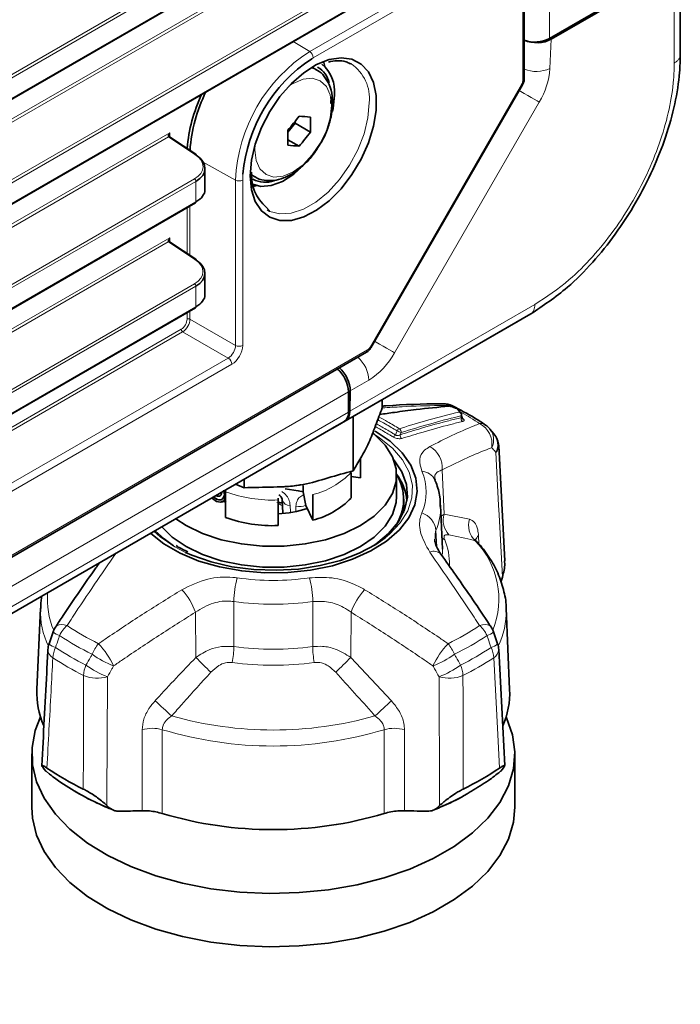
# Model space of a CAD drawing. Header units: millimetres. Extents: x 0 to 1118, y 0 to 864.
# Tile 57 of 256: x 312 to 328, y 164 to 188. Entities that reach past the tile are written whole.
import ezdxf

# ---------------------------------------------------------------- set-up
doc = ezdxf.new("R2010")
doc.units = ezdxf.units.MM

msp = doc.modelspace()

# ---------------------------------------------------------------- linework, layer by layer
at = {"color": 7, "linetype": 'Continuous', "lineweight": 18}
for p, q in [((323.8941, 186.3689), (323.8941, 251.3668)), ((324.5459, 250.8851), (324.5459, 187.399)), ((187.6368, 115.0381), (321.3809, 192.247)), ((321.4144, 192.1869), (187.6703, 114.978)), ((187.6703, 114.4778), (321.4144, 191.6867)), ((188.2752, 114.3244), (319.0884, 189.8413)), ((187.6368, 112.4865), (321.3809, 189.6953)), ((321.4144, 189.6352), (187.6703, 112.4263)), ((319.1219, 189.7812), (188.2752, 114.245)), ((187.6703, 111.9261), (321.4144, 189.135)), ((327.5814, 186.8043), (327.5814, 189.1106)), ((318.7138, 187.084), (322.1948, 189.0935)), ((322.2817, 188.9414), (318.8007, 186.9318)), ((318.3094, 187.3256), (318.7138, 187.084)), ((324.5876, 187.3823), (324.5561, 186.6691)), ((318.8007, 186.9318), (318.7629, 186.9095)), ((318.7447, 186.6906), (318.8755, 186.6387)), ((320.1807, 179.8948), (323.8682, 186.2818)), ((324.2984, 185.852), (320.7793, 179.7567)), ((191.3495, 113.5475), (315.3134, 185.1103)), ((315.3134, 185.1103), (315.3134, 185.0039)), ((315.2762, 185.0094), (191.4536, 113.5281)), ((315.9223, 184.5834), (315.2786, 185.0078)), ((316.1231, 184.3965), (316.9092, 183.9583)), ((317.0886, 184.0996), (317.0844, 183.9592)), ((317.3672, 184.0456), (317.2899, 184.1039)), ((193.1039, 113.0909), (315.9137, 183.9875)), ((315.9472, 183.9274), (193.1374, 113.0308)), ((315.9472, 183.4272), (315.9472, 183.9274)), ((316.9092, 179.9385), (316.9092, 183.9583)), ((317.0844, 183.9592), (317.0844, 179.9394)), ((193.1374, 112.5306), (315.9472, 183.4272)), ((315.7307, 182.1755), (315.7307, 183.2853)), ((315.8008, 183.3257), (315.8008, 182.1293)), ((192.0369, 111.3926), (315.3122, 182.5579)), ((315.2751, 182.4571), (192.0369, 111.3132)), ((315.9211, 182.031), (315.2774, 182.4554)), ((315.3122, 182.5579), (315.3122, 182.4515)), ((193.1051, 110.5399), (315.9126, 181.4351)), ((315.9461, 181.375), (193.1386, 110.4798)), ((315.9461, 180.8748), (315.9461, 181.375)), ((193.1386, 109.9796), (315.9461, 180.8748)), ((315.7307, 180.578), (315.7307, 180.7336)), ((315.8008, 180.774), (315.8008, 180.5784)), ((319.6929, 178.3363), (324.192, 180.9336)), ((315.8008, 180.5784), (316.9092, 179.9385)), ((192.0369, 109.0078), (315.5893, 180.3331)), ((315.6241, 180.2722), (192.0369, 108.9269)), ((316.7324, 179.6324), (315.6241, 180.2722)), ((188.9665, 104.1165), (320.1182, 179.8288)), ((192.1785, 107.729), (316.7324, 179.6324)), ((316.8193, 179.4802), (192.2654, 107.5768)), ((320.1543, 179.097), (319.7003, 178.8349)), ((189.6034, 103.7316), (319.658, 178.8105)), ((189.6034, 103.2372), (319.658, 178.3162)), ((322.3956, 178.1827), (322.3935, 178.2269)), ((189.4999, 103.0083), (319.5545, 178.0873)), ((320.9353, 177.8207), (320.9133, 177.7674)), ((321.932, 176.9135), (321.9809, 175.8375)), ((318.2381, 176.0488), (318.2455, 175.8963)), ((321.9103, 175.7894), (321.9809, 175.8375)), ((321.9809, 175.8375), (322.6027, 175.7158)), ((321.7852, 175.4416), (321.803, 175.0427)), ((322.8187, 175.3145), (322.8284, 175.1163)), ((315.6928, 174.9079), (315.4326, 175.0433)), ((322.7373, 175.1912), (322.7705, 175.1775)), ((316.8675, 173.7121), (316.8706, 172.616)), ((318.7862, 172.616), (318.7893, 173.7121)), ((315.9451, 172.3531), (315.9377, 173.453)), ((319.7191, 173.453), (319.7117, 172.3531)), ((319.7117, 172.3531), (320.7042, 171.2995)), ((314.6387, 168.6269), (314.6367, 170.5912)), ((321.0201, 170.5912), (321.0181, 168.6269))]:
    msp.add_line(p, q, dxfattribs=at)
at = {"color": 7, "linetype": 'Continuous', "lineweight": 35}
for p, q in [((323.9307, 186.4199), (323.9307, 251.4178)), ((187.6599, 114.4549), (321.4041, 191.6638)), ((187.6599, 111.9032), (321.4041, 189.1121)), ((327.5814, 189.1514), (324.5459, 187.399)), ((324.5876, 187.3823), (327.5814, 189.1106)), ((327.7279, 189.3147), (327.7279, 187.008)), ((319.7249, 186.7808), (319.7017, 186.7929)), ((318.8783, 186.6371), (318.7645, 186.7028)), ((320.2006, 179.8833), (323.8881, 186.2703)), ((319.2254, 185.8233), (319.2338, 185.9857)), ((318.1836, 185.1209), (318.3587, 185.3387)), ((318.3587, 185.3387), (318.3587, 185.3866)), ((318.7294, 185.1247), (318.3587, 185.3387)), ((315.948, 184.5854), (315.3043, 185.0099)), ((318.4554, 184.7839), (318.1856, 184.9396)), ((316.1669, 183.7245), (316.1669, 184.2423)), ((317.321, 184.0721), (317.3784, 184.039)), ((317.4227, 183.8273), (317.2849, 183.7846)), ((193.1271, 112.5077), (315.9369, 183.4043)), ((317.6774, 183.234), (317.7375, 183.2015)), ((315.9468, 182.033), (315.3031, 182.4575)), ((316.1657, 181.1722), (316.1657, 181.6899)), ((193.1283, 109.9567), (315.9357, 180.8519)), ((319.2771, 177.9271), (323.7853, 180.5296)), ((324.0888, 180.7048), (319.5849, 178.1048)), ((323.8793, 180.5839), (324.0888, 180.7049)), ((188.9406, 104.0593), (320.0923, 179.7716)), ((319.7003, 178.8349), (319.6929, 178.3363)), ((319.658, 178.8105), (319.658, 178.3162)), ((320.478, 178.6204), (320.478, 178.4183)), ((319.2561, 177.9149), (319.5849, 178.1048)), ((319.7681, 178.2105), (319.7681, 176.8887)), ((322.4132, 178.1837), (322.4098, 178.2553)), ((189.1766, 102.8217), (319.2313, 177.9006)), ((319.5545, 178.0873), (319.2313, 177.9006)), ((319.2561, 177.9149), (319.2666, 177.921)), ((319.2666, 177.921), (319.2771, 177.9271)), ((323.1945, 177.7867), (323.0944, 177.9062)), ((323.4568, 174.7034), (323.3102, 177.4959)), ((319.9502, 177.192), (319.9502, 176.7169)), ((319.9534, 176.7837), (319.9534, 177.1972)), ((317.1184, 176.6809), (317.1184, 176.4788)), ((319.7238, 176.229), (319.7238, 176.8509)), ((319.9502, 176.7169), (319.7238, 176.7519)), ((319.9534, 176.7837), (319.9502, 176.7169)), ((320.8284, 176.2733), (320.8284, 176.7837)), ((316.9116, 176.5615), (317.1184, 176.4788)), ((318.5577, 176.3816), (318.5577, 176.5332)), ((316.6673, 176.3782), (316.6673, 175.7562)), ((317.944, 176.1807), (317.9445, 176.2212)), ((317.944, 175.5587), (317.944, 176.1807)), ((318.043, 176.1818), (318.06, 175.8655)), ((318.0436, 176.1854), (318.0438, 176.1817)), ((318.6223, 176.049), (318.5577, 176.3816)), ((318.7892, 176.3114), (318.7892, 175.6895)), ((321.0034, 176.0181), (321.0034, 176.1996)), ((316.569, 176.1283), (316.6673, 176.1528)), ((316.6375, 176.1454), (316.6792, 176.1204)), ((318.7892, 175.6895), (318.6223, 176.049)), ((321.0034, 176.0181), (320.9926, 175.8674)), ((321.9446, 174.9865), (321.8989, 176.0543)), ((315.4951, 175.0495), (315.462, 175.0702)), ((321.9446, 174.9865), (321.9431, 175.0145)), ((323.3618, 174.1793), (323.3997, 174.3066)), ((312.1649, 173.5527), (312.0801, 171.5707)), ((323.5766, 171.5707), (323.4918, 173.5527)), ((323.4918, 173.5527), (323.4931, 173.5128)), ((312.4725, 172.9725), (312.3734, 172.6799)), ((323.2835, 172.6799), (323.1841, 172.9725)), ((323.4577, 169.7217), (323.3102, 172.5457)), ((311.9546, 170.0061), (311.9546, 168.7098)), ((323.7021, 168.7098), (323.7021, 170.0061)), ((312.295, 169.5902), (312.2571, 169.6354)), ((312.3098, 169.5782), (312.3884, 169.5164)), ((323.3997, 169.6354), (323.3618, 169.5902)), ((313.7826, 168.7548), (313.8537, 168.6904)), ((321.8031, 168.6904), (321.8742, 168.7548))]:
    msp.add_line(p, q, dxfattribs=at)
at = {"color": 7, "linetype": 'Continuous', "lineweight": 35, "flags": 128}
for points in [[(317.2642, 184.063), (317.2957, 184.4383), (317.3888, 184.8345), (317.5396, 185.2355), (317.7421, 185.6248), (317.9879, 185.9864), (318.2671, 186.3057), (318.568, 186.5694), (318.8785, 186.7668), (319.1858, 186.8898), (319.4773, 186.9334), (319.7411, 186.8958), (319.9664, 186.7786), (320.144, 186.5865), (320.2666, 186.3273), (320.3292, 186.0118), (320.3292, 185.6528), (320.2666, 185.2651), (320.144, 184.8644), (319.9664, 184.4672), (319.7411, 184.0898), (319.4773, 183.7476), (319.1858, 183.4547), (318.8785, 183.2229), (318.568, 183.0619), (318.2671, 182.9781), (317.9879, 182.9751), (317.7421, 183.0529), (317.5396, 183.2084), (317.3888, 183.4352), (317.2957, 183.724), (317.2642, 184.063)], [(319.0518, 186.8453), (319.0753, 186.7496), (319.0823, 186.7132)], [(319.3133, 186.0317), (319.2812, 185.6953), (319.2664, 185.622)], [(318.5646, 184.3207), (318.3273, 184.1055), (318.0507, 183.9272), (317.7778, 183.8252), (317.5235, 183.8051), (317.3276, 183.8552)], [(314.8459, 175.369), (315.1624, 175.1173), (315.5607, 174.8874), (316.0177, 174.6973), (316.5216, 174.552), (317.0594, 174.4553), (317.6171, 174.4096), (318.1802, 174.4161), (318.7343, 174.4748), (319.2648, 174.5839), (319.7582, 174.7408), (320.2016, 174.9413), (320.5835, 175.1803), (320.8941, 175.4516), (321.1253, 175.7481), (321.2711, 176.0622), (321.3277, 176.3857), (321.2937, 176.7103), (321.1699, 177.0275), (320.9596, 177.3292), (320.6682, 177.6074), (320.3033, 177.8551), (320.3033, 177.8551)], [(315.4578, 175.7223), (315.7071, 175.559), (316.1077, 175.365), (316.5605, 175.214), (317.0519, 175.1108), (317.5669, 175.0584), (318.0899, 175.0584), (318.6048, 175.1108), (319.0962, 175.214), (319.5491, 175.365), (319.9497, 175.559), (320.2858, 175.7903), (320.5473, 176.0517), (320.7262, 176.3354), (320.817, 176.6327), (320.817, 176.9346), (320.7262, 177.2319), (320.5473, 177.5156), (320.2858, 177.777), (320.2525, 177.8039)], [(320.2545, 175.068), (320.3185, 175.1104), (320.6317, 175.3636), (320.8684, 175.6431), (321.0222, 175.9413), (321.0889, 176.2501), (321.0666, 176.5609), (320.956, 176.8654), (320.7601, 177.1553), (320.7572, 177.1586)], [(318.564, 176.3778), (318.4353, 176.407), (318.1169, 176.4533)], [(315.1207, 175.5276), (315.3709, 175.28), (315.7071, 175.0487), (316.1077, 174.8547), (316.5605, 174.7037), (317.0519, 174.6005), (317.5669, 174.548), (318.0899, 174.548), (318.6048, 174.6005), (319.0962, 174.7037), (319.5491, 174.8547), (319.9497, 175.0487), (320.2858, 175.28), (320.5473, 175.5414), (320.7262, 175.8251), (320.817, 176.1224), (320.8284, 176.2733)], [(316.6673, 176.2472), (316.6666, 176.2433), (316.6245, 176.1596), (316.548, 176.1248), (316.4504, 176.1449), (316.3485, 176.2164), (316.3357, 176.229)], [(314.9568, 175.433), (315.1726, 175.2333), (315.4039, 175.067)], [(320.5513, 175.2624), (320.3187, 175.1002), (319.9179, 174.8867), (319.463, 174.7132), (318.9658, 174.584), (318.4391, 174.5025), (317.8966, 174.4709), (317.3523, 174.4899), (316.8204, 174.559), (316.3146, 174.6766), (315.8479, 174.8394), (315.6928, 174.9079)], [(323.49, 170.9091), (323.502, 170.8837), (323.6458, 170.4745), (323.7014, 170.0583), (323.668, 169.6413), (323.5461, 169.2297), (323.3375, 168.83), (323.0454, 168.4481), (322.6742, 168.0898), (322.2296, 167.7605), (321.7182, 167.4653), (321.1479, 167.2086), (320.5272, 166.9944), (319.8656, 166.8257), (319.1732, 166.7053), (318.4604, 166.6349), (317.7379, 166.6156), (317.0169, 166.6477), (316.3082, 166.7308), (315.6225, 166.8634), (314.9702, 167.0438), (314.3613, 167.269), (313.8049, 167.5357), (313.3095, 167.8398), (312.8826, 168.1768), (312.5307, 168.5416), (312.2591, 168.9285), (312.072, 169.3318), (311.972, 169.7452), (311.9609, 170.1627), (312.0387, 170.5777), (312.1668, 170.9091)], [(323.7021, 168.7098), (323.668, 168.345), (323.5461, 167.9335), (323.3375, 167.5337), (323.0454, 167.1518), (322.6742, 166.7935), (322.2296, 166.4643), (321.7182, 166.1691), (321.1479, 165.9124), (320.5272, 165.6981), (319.8656, 165.5295), (319.1732, 165.409), (318.4604, 165.3387), (317.7379, 165.3194), (317.0169, 165.3515), (316.3082, 165.4345), (315.6225, 165.5672), (314.9702, 165.7475), (314.3613, 165.9727), (313.8049, 166.2394), (313.3095, 166.5436), (312.8826, 166.8806), (312.5307, 167.2453), (312.2591, 167.6322), (312.072, 168.0355), (311.972, 168.449), (311.9546, 168.7098)]]:
    msp.add_lwpolyline(points, dxfattribs=at)
at = {"color": 7, "linetype": 'Continuous', "lineweight": 18, "flags": 128}
for points in [[(319.2433, 185.7704), (319.2116, 186.0306), (319.1185, 186.2364), (318.9704, 186.3737), (318.7774, 186.4333), (318.5526, 186.4111), (318.3114, 186.3085), (318.2009, 186.2372)], [(323.8682, 186.2818), (323.8786, 186.2758), (323.8853, 186.2719), (323.888, 186.2703), (323.8881, 186.2703)], [(324.2984, 185.852), (324.2428, 185.8841), (324.1758, 185.9228), (324.0999, 185.9666), (324.0181, 186.0139), (323.9334, 186.0627), (323.8492, 186.1114), (323.8096, 186.1343)], [(317.386, 184.8256), (317.3795, 184.6944), (317.4112, 184.4342), (317.5043, 184.2284), (317.6524, 184.091), (317.8454, 184.0314), (318.0702, 184.0537), (318.3114, 184.1562), (318.5526, 184.3321), (318.7774, 184.5694), (318.9704, 184.8518), (319.1185, 185.1602), (319.2116, 185.4735), (319.2433, 185.7704), (319.2433, 185.7704)], [(317.7375, 183.2015), (317.7449, 183.1981), (317.9898, 183.134), (318.2663, 183.1514), (318.5625, 183.2497), (318.8652, 183.4244), (319.1613, 183.6681), (319.4378, 183.9699), (319.6828, 184.3168), (319.8853, 184.6935), (320.0367, 185.0836), (320.1302, 185.4701), (320.1619, 185.836)], [(320.7793, 179.7567), (320.7237, 179.7888), (320.6567, 179.8275), (320.5808, 179.8714), (320.499, 179.9186), (320.4143, 179.9675), (320.3301, 180.0161), (320.2905, 180.039)], [(320.1807, 179.8948), (320.191, 179.8888), (320.1977, 179.8849), (320.2005, 179.8833), (320.2006, 179.8833)], [(322.1043, 178.4633), (322.107, 178.4657), (322.1092, 178.4664), (322.1098, 178.4663)], [(322.291, 178.4019), (322.2937, 178.4044), (322.2959, 178.4052), (322.2965, 178.405)], [(320.7971, 177.7635), (320.8135, 177.8032), (320.8374, 177.8609)], [(320.3042, 177.7617), (320.4092, 177.6937), (320.7279, 177.4383), (320.9716, 177.1567), (321.1338, 176.8562), (321.2104, 176.5445), (321.1994, 176.2298), (321.1011, 175.9202), (320.9181, 175.6237), (320.655, 175.3479), (320.5513, 175.2624)], [(323.3997, 174.3066), (323.3203, 175.8218), (323.3081, 176.0538), (323.2407, 177.3367)], [(318.3752, 175.9178), (318.3768, 175.9802), (318.378, 176.0272)], [(320.9964, 175.8762), (320.9995, 175.9014), (321.0034, 176.092)], [(315.4326, 175.0433), (315.0793, 175.2831), (314.9273, 175.416)], [(321.9329, 175.2605), (321.9618, 175.2356), (321.9971, 175.2115)], [(321.9442, 174.8598), (321.9459, 174.9278), (321.9446, 174.9865)], [(312.5281, 173.088), (312.539, 173.1021), (312.5733, 173.1283), (312.6193, 173.1444), (312.6757, 173.1501), (312.7406, 173.1451), (312.8119, 173.1295)], [(322.8449, 173.1295), (322.9162, 173.1451), (322.9811, 173.1501), (323.0374, 173.1444), (323.0835, 173.1283), (323.1178, 173.1021), (323.128, 173.0891)], [(323.3339, 169.6638), (323.2901, 170.4808), (323.1897, 172.3456)], [(313.2079, 169.1529), (313.21, 169.9939), (313.215, 171.9138)], [(313.796, 171.8844), (313.7891, 170.3195), (313.7836, 168.9987), (313.7826, 168.7548)], [(321.8742, 168.7548), (321.8677, 170.3195), (321.8666, 170.5592), (321.8608, 171.8844)], [(315.1294, 170.5966), (315.1287, 169.6726), (315.128, 168.5582)], [(320.5287, 168.5582), (320.5281, 169.6726), (320.5274, 170.5966)]]:
    msp.add_lwpolyline(points, dxfattribs=at)
at = {"color": 7, "linetype": 'Continuous', "lineweight": 35}
for centre, radius, start, end in [((324.1893, 188.0986), 0.7852, 250.77529, 297.01281), ((320.8461, 183.7644), 3.7725, 123.51882, 174.90235), ((318.4725, 186.1219), 0.8456, 353.87687, 50.35804), ((318.5823, 186.1739), 0.6244, 13.47171, 58.60616), ((319.4735, 184.4353), 3.7497, 154.63393, 175.5576), ((319.4825, 184.4412), 3.6873, 153.22236, 176.27191), ((314.7425, 188.2187), 4.5932, 318.47673, 323.93413), ((318.9718, 189.7452), 4.262, 263.04103, 266.73993), ((315.0763, 185.3074), 3.6576, 357.13719, 2.86281), ((314.5283, 184.9911), 3.6576, 357.13719, 2.86281), ((315.0165, 187.8288), 4.5932, 318.47673, 323.93413), ((318.6978, 189.039), 4.262, 263.04103, 266.73993), ((315.9333, 184.5672), 0.0234, 351.44929, 51.08412), ((317.6384, 184.5717), 0.667, 242.72115, 288.82627), ((315.9226, 183.4245), 0.0248, 305.2002, 6.11198), ((315.9321, 182.0148), 0.0234, 351.44929, 51.08412), ((315.9214, 180.8722), 0.0248, 305.2002, 6.11198), ((318.8843, 178.7747), 0.7746, 2.65121, 49.56148), ((321.9659, 178.0197), 0.5, 63.93608, 90.80841), ((322.0867, 178.395), 0.075, 72.05018, 95.32097), ((322.0828, 178.4312), 0.0386, 56.26224, 94.55652), ((322.2728, 178.3339), 0.075, 37.33275, 71.59817), ((319.4077, 178.2915), 0.2515, 305.69804, 5.62038), ((322.3349, 178.2517), 0.075, 2.73529, 36.78715), ((322.7118, 177.5891), 0.5, 39.76937, 55.7312), ((322.811, 177.4697), 0.5, 3.01096, 39.66587), ((319.8474, 176.1985), 1.1508, 324.22542, 32.50737), ((319.8261, 176.0449), 1.2569, 5.07936, 37.90025), ((318.3045, 177.6083), 1.9791, 284.17667, 315.81796), ((317.861, 178.3467), 2.5001, 271.90366, 288.54304), ((317.8116, 178.9282), 3.372, 250.16354, 272.25038), ((312.945, 172.812), 0.5, 146.31796, 161.25662), ((322.7118, 172.812), 0.5, 18.74338, 33.68204), ((312.8458, 172.5195), 0.5, 161.27814, 177.00497), ((322.811, 172.5195), 0.5, 2.99503, 18.72186), ((314.0636, 171.4914), 1.9851, 177.7087, 203.40876), ((321.5909, 171.4915), 1.9874, 336.14354, 2.28617), ((316.1405, 175.2549), 6.7702, 235.6744, 244.33098), ((319.5163, 175.2549), 6.7702, 295.66902, 304.3256), ((317.8284, 177.675), 9.5083, 253.50099, 286.49901)]:
    msp.add_arc(centre, radius, start, end, dxfattribs=at)
at = {"color": 7, "linetype": 'Continuous', "lineweight": 18}
for centre, radius, start, end in [((320.8273, 183.78), 3.9221, 122.60548, 177.39452), ((318.6083, 186.9229), 0.1926, 2.65231, 56.77029), ((319.1541, 185.9434), 1.0135, 353.91936, 55.71909), ((324.223, 187.4189), 0.8204, 249.13014, 293.95147), ((322.7147, 186.8006), 1.8461, 329.07924, 355.91385), ((323.8708, 186.4242), 0.0601, 292.84433, 355.83553), ((315.2907, 184.988), 0.0259, 61.05909, 123.93056), ((315.2931, 184.9879), 0.0246, 62.97974, 126.10288), ((315.9368, 184.5635), 0.0246, 62.97974, 126.10288), ((315.8699, 183.9237), 0.0774, 2.73424, 55.53336), ((316.9959, 184.1302), 0.1926, 243.23378, 297.34352), ((315.2895, 182.4356), 0.0259, 61.05909, 123.93056), ((315.2919, 182.4356), 0.0246, 62.97974, 126.10288), ((315.9356, 182.0111), 0.0246, 62.97974, 126.10288), ((315.8688, 181.3713), 0.0774, 2.73424, 55.53336), ((315.7661, 180.5096), 0.077, 63.23378, 117.34352), ((315.6663, 180.3367), 0.077, 182.65231, 236.77029), ((316.9959, 180.1105), 0.1926, 243.23378, 297.34352), ((320.0586, 179.8213), 0.0601, 304.16131, 7.15087), ((316.6269, 179.4713), 0.1926, 2.65231, 56.77029), ((319.3703, 179.0561), 0.7851, 2.98309, 49.22959), ((319.1999, 180.627), 1.8033, 301.95467, 331.14439), ((321.9592, 178.3229), 0.1967, 52.57153, 90.16459), ((322.1204, 178.3329), 0.1507, 64.38026, 93.08386), ((322.2857, 178.3428), 0.0593, 37.90546, 84.91767), ((322.3078, 178.2448), 0.0875, 348.21249, 58.5695), ((322.3482, 178.2607), 0.059, 37.55356, 84.88143), ((322.3751, 178.2563), 0.0347, 301.95124, 358.34166), ((322.4814, 178.1649), 0.0877, 168.26169, 238.1559), ((319.525, 173.1509), 5.9071, 55.80414, 60.81995), ((322.4673, 178.1966), 0.0592, 217.44481, 264.5041), ((320.927, 177.8188), 0.099, 109.44859, 154.86008), ((322.2427, 181.149), 3.5759, 246.85772, 248.55465), ((320.8464, 177.8356), 0.0901, 350.47573, 58.13747), ((322.8724, 177.8187), 0.2198, 56.62695, 97.18988), ((322.5844, 177.5376), 0.5631, 351.68155, 62.44162), ((322.7642, 177.6469), 0.4229, 333.18069, 38.28335), ((320.7072, 177.806), 0.0994, 289.58933, 334.71023), ((321.0025, 177.7526), 0.0904, 170.62023, 237.60093), ((322.8638, 177.5276), 0.4225, 333.13866, 38.08083), ((321.3569, 176.972), 0.5781, 354.19401, 61.36476), ((323.099, 177.4935), 0.2113, 312.12014, 0.67314), ((318.3045, 178.2303), 1.9791, 284.17667, 315.81796), ((320.2665, 176.3725), 1.2794, 336.67954, 23.32046), ((321.4223, 176.5075), 0.3721, 24.64982, 87.05605), ((317.8116, 179.5501), 3.372, 250.16354, 272.25038), ((318.2287, 176.2437), 0.1951, 198.53446, 272.74863), ((318.4596, 176.3775), 0.3597, 256.8863, 297.09459), ((320.482, 176.0007), 1.418, 336.77917, 1.25355), ((321.2771, 175.3815), 0.5116, 6.7445, 71.26951), ((322.4848, 175.6908), 0.5248, 163.76451, 222.7135), ((323.0885, 175.5608), 0.5099, 162.3, 226.46278), ((322.9754, 175.1476), 0.2289, 133.18788, 165.41349), ((320.6295, 174.6327), 1.4851, 358.54219, 22.94079), ((321.277, 173.7701), 2.0375, 338.21958, 44.22066), ((321.7318, 174.685), 0.2488, 44.37457, 113.17114), ((319.1878, 173.6684), 2.3207, 164.5468, 178.92262), ((317.8284, 180.5959), 6.3698, 262.08289, 277.91711), ((316.4689, 173.6684), 2.3207, 1.07738, 15.4532), ((314.2475, 173.7687), 1.9148, 175.41727, 203.20838), ((314.3079, 172.8383), 1.7419, 20.66582, 41.81253), ((321.3489, 172.8383), 1.7419, 138.18747, 159.33418), ((317.8284, 180.6215), 6.9759, 262.08289, 277.91711), ((314.1625, 173.4817), 1.9989, 178.27466, 205.40426), ((321.4914, 173.4828), 2.002, 334.60393, 0.85912), ((313.336, 172.5452), 0.7849, 131.89261, 154.03957), ((316.2838, 178.2588), 6.1939, 235.9072, 244.09817), ((319.373, 178.2588), 6.1939, 295.90183, 304.0928), ((322.3208, 172.5452), 0.7849, 25.96043, 48.10739), ((312.7225, 173.2549), 0.3776, 228.34372, 255.85664), ((316.2278, 178.2038), 6.4181, 235.9072, 244.09817), ((319.4289, 178.2038), 6.4181, 295.90183, 304.0928), ((322.9351, 173.253), 0.3755, 284.08578, 311.75714), ((312.6258, 172.964), 0.3805, 228.23172, 255.90506), ((313.0958, 172.3124), 0.6297, 153.33245, 176.97037), ((316.1863, 178.0699), 6.5818, 236.28714, 243.71824), ((314.2652, 172.1009), 0.9032, 139.52647, 158.59899), ((312.0736, 171.2668), 2.069, 25.1947, 43.35372), ((314.4866, 172.6629), 2.3845, 349.52628, 358.87464), ((317.8284, 179.6072), 7.0564, 262.19926, 277.80074), ((321.1701, 172.6629), 2.3845, 181.12536, 190.47372), ((323.5831, 171.2668), 2.069, 136.64628, 154.8053), ((321.3916, 172.1009), 0.9032, 21.40101, 40.47353), ((319.4705, 178.0699), 6.5818, 296.28176, 303.71286), ((323.0309, 172.9642), 0.3807, 284.1008, 311.75797), ((322.561, 172.3124), 0.6297, 3.02963, 26.66755), ((312.589, 172.5555), 0.2428, 182.3217, 239.82802), ((314.6775, 174.119), 2.1028, 233.41508, 249.63689), ((326.9549, 183.156), 15.4246, 224.45615, 226.36167), ((308.7018, 183.156), 15.4246, 313.63833, 315.54385), ((320.9792, 174.119), 2.1028, 290.36311, 306.58492), ((323.0733, 172.5522), 0.2371, 299.42105, 358.42923), ((316.1658, 177.8889), 6.664, 236.28714, 243.71824), ((313.9689, 171.8791), 0.7547, 157.45432, 177.36377), ((314.5226, 173.8502), 2.0958, 233.36336, 249.71481), ((317.8284, 179.5072), 7.3458, 262.19926, 277.80074), ((321.1342, 173.8502), 2.0958, 290.28519, 306.63664), ((321.6879, 171.8791), 0.7547, 2.63623, 22.54568), ((319.491, 177.8889), 6.664, 296.28176, 303.71286), ((313.5457, 172.6919), 0.8454, 246.97918, 287.22198), ((322.1111, 172.6919), 0.8454, 252.77802, 293.02082), ((122.6873, -38.9659), 284.9167, 47.450414, 47.560412), ((512.9695, -38.9659), 284.9167, 132.439588, 132.549586), ((317.8284, 179.7153), 9.1266, 254.2817, 285.7183), ((314.8922, 169.7597), 0.8698, 74.17738, 107.08078), ((317.8284, 179.553), 9.3543, 253.22994, 286.77006), ((320.7646, 169.7597), 0.8698, 72.91922, 105.82262), ((316.2435, 174.6301), 6.4025, 231.92275, 248.08263), ((319.4133, 174.6301), 6.4025, 291.91737, 308.07725)]:
    msp.add_arc(centre, radius, start, end, dxfattribs=at)
at = {"color": 7, "linetype": 'Continuous', "lineweight": 35}
for centre, major_axis, ratio, start_param, end_param in [((324.2341, 187.5864), (0.5003, 0.0006), 0.5772866, 4.0603579, 5.496416), ((315.4169, 184.2635), (0.7497, -0.0334), 0.6047686, 5.5247292, 7.0780723), ((315.4169, 183.7034), (0.7498, 0.0303), 0.5484198, 5.4756293, 6.2610275), ((315.4157, 181.7111), (0.7497, -0.0334), 0.6047686, 5.5247292, 7.0780723), ((315.4157, 181.151), (0.7498, 0.0303), 0.5484198, 5.4756293, 6.2610275), ((319.3468, 179.039), (-0.2433, 0.4369), 0.587367, 3.9361102, 5.2722273), ((319.3393, 178.5404), (-0.2433, 0.4369), 0.587367, 3.150712, 3.9361102)]:
    msp.add_ellipse(centre, major_axis=major_axis, ratio=ratio, start_param=start_param, end_param=end_param, dxfattribs=at)
at = {"color": 7, "linetype": 'Continuous', "lineweight": 18}
for centre, major_axis, ratio, start_param, end_param in [((323.8057, 186.3178), (0.0625, 0.1082), 0.5775455, 4.7127337, 5.497848), ((315.3487, 185.0899), (0.0734, 0.0797), 0.3689627, 1.6533948, 3.1718313), ((315.3487, 185.0899), (0.0323, 0.1034), 0.3689594, 1.488244, 2.3159637), ((315.3506, 185.0478), (0.1, -0.0048), 0.6066673, 3.9036958, 3.9386024), ((315.4188, 184.3032), (0.6997, -0.0335), 0.6066673, 5.526852, 7.080195), ((315.3475, 182.5375), (0.0734, 0.0797), 0.3689627, 1.6533948, 3.1718313), ((315.3494, 182.4955), (0.1, -0.0048), 0.6066673, 3.9036958, 3.9386024), ((315.3475, 182.5375), (0.0323, 0.1034), 0.3689594, 1.488244, 2.3159637), ((315.4176, 181.7508), (0.6997, -0.0335), 0.6066673, 5.526852, 7.080195), ((315.5893, 180.4964), (0.1, 0.1732), 0.5775574, 3.9270618, 5.4975535), ((315.6247, 180.476), (0.125, 0.2165), 0.5734574, 3.9270621, 5.4975538), ((316.7308, 179.8374), (0.125, 0.2165), 0.5878076, 3.927061, 5.4975527), ((316.8192, 179.7864), (0.1875, 0.3248), 0.5775574, 3.9270618, 5.4975535), ((320.1182, 179.9309), (0.0625, 0.1083), 0.5775454, 3.9267674, 4.7118817), ((317.9623, 176.0194), (0.1879, -0.0037), 0.5611109, 1.0962345, 1.8404664)]:
    msp.add_ellipse(centre, major_axis=major_axis, ratio=ratio, start_param=start_param, end_param=end_param, dxfattribs=at)
at = {"color": 7, "linetype": 'Continuous', "lineweight": 35}
for points, knots in [([(327.7277, 187.008), (327.724, 186.8654), (327.7141, 186.4823), (327.6094, 185.8115), (327.3881, 185.0143), (327.0672, 184.2052), (326.6557, 183.4044), (326.1614, 182.6398), (325.598, 181.9412), (324.9106, 181.2474), (324.3905, 180.9041), (324.0887, 180.7049)], [0, 0, 0, 0, 0.0638809, 0.1715817, 0.2825247, 0.3900468, 0.5008149, 0.6162125, 0.7271686, 0.8416822, 1, 1, 1, 1]), ([(319.1698, 186.8267), (319.241, 186.8407), (319.3968, 186.8715), (319.5746, 186.8519), (319.6672, 186.8015), (319.7006, 186.7834)], [0, 0, 0, 0, 0.3502816, 0.7661553, 1, 1, 1, 1]), ([(319.2696, 185.8381), (319.2677, 185.8924), (319.2621, 186.0486), (319.2038, 186.2727), (319.0749, 186.4795), (318.9596, 186.6014), (318.8815, 186.6319), (318.8721, 186.6355)], [0, 0, 0, 0, 0.16146255, 0.4646961, 0.72026081, 0.96663927, 1, 1, 1, 1]), ([(323.8881, 186.2703), (323.8942, 186.2817), (323.915, 186.3209), (323.9292, 186.3729), (323.9304, 186.4113), (323.9307, 186.4199)], [0, 0, 0, 0, 0.2417134, 0.8301269, 1, 1, 1, 1]), ([(318.9104, 184.7463), (318.9378, 184.7859), (319.0302, 184.9195), (319.1441, 185.1764), (319.2404, 185.491), (319.2683, 185.712), (319.2694, 185.8231), (319.2696, 185.8381)], [0, 0, 0, 0, 0.1189375, 0.4015219, 0.6857688, 0.9575435, 1, 1, 1, 1]), ([(315.303, 185.011), (315.3029, 185.0109), (315.3029, 185.0108), (315.3003, 185.0168), (315.2987, 185.0237), (315.299, 185.0288), (315.299, 185.0301)], [0, 0, 0, 0, 0.27086783, 0.55881489, 0.89142465, 1, 1, 1, 1]), ([(315.3043, 185.0099), (315.3042, 185.0099), (315.3038, 185.0102), (315.3035, 185.0104), (315.3032, 185.0106)], [0, 0, 0, 0, 0.2499203, 1, 1, 1, 1]), ([(317.365, 184.0512), (317.3716, 184.0457), (317.4383, 183.9909), (317.6033, 183.9486), (317.8387, 183.9385), (318.0855, 184.0022), (318.3359, 184.1308), (318.5798, 184.3261), (318.7779, 184.5365), (318.875, 184.6901), (318.9104, 184.7463)], [0, 0, 0, 0, 0.0155232, 0.1563278, 0.294753, 0.4381541, 0.5904864, 0.7488734, 0.9081163, 1, 1, 1, 1]), ([(317.7347, 183.2126), (317.5102, 183.437), (317.2799, 183.6671), (317.3018, 184.137), (317.3023, 184.1485)], [0, 0, 0, 0, 0.9754167, 1, 1, 1, 1]), ([(315.3018, 182.4586), (315.3018, 182.4585), (315.3017, 182.4585), (315.2991, 182.4644), (315.2976, 182.4713), (315.2978, 182.4764), (315.2978, 182.4777)], [0, 0, 0, 0, 0.2708678, 0.5588149, 0.8914246, 1, 1, 1, 1]), ([(315.3031, 182.4575), (315.303, 182.4575), (315.3026, 182.4578), (315.3023, 182.458), (315.302, 182.4582)], [0, 0, 0, 0, 0.2499203, 1, 1, 1, 1]), ([(323.7854, 180.5296), (323.7942, 180.5347), (323.8235, 180.5517), (323.8557, 180.5703), (323.8757, 180.5818), (323.8788, 180.5836), (323.8791, 180.5838), (323.8792, 180.5838)], [0, 0, 0, 0, 0.2452024, 0.8175352, 0.9606824, 0.9921507, 1, 1, 1, 1]), ([(320.0923, 179.7716), (320.1036, 179.7789), (320.1394, 179.802), (320.1756, 179.8424), (320.1961, 179.876), (320.2006, 179.8833)], [0, 0, 0, 0, 0.26386677, 0.83952395, 1, 1, 1, 1]), ([(319.7681, 176.8887), (319.832, 176.9943), (319.9596, 177.2051), (320.144, 177.5237), (320.3161, 177.9957), (320.424, 178.2774), (320.478, 178.4183)], [0, 0, 0, 0, 0.27162568, 0.54268715, 0.7711112, 1, 1, 1, 1]), ([(322.1043, 178.4633), (321.8375, 178.4364), (321.3955, 178.3919), (320.832, 178.3198), (320.5359, 178.2761), (320.4174, 178.2587)], [0, 0, 0, 0, 0.4771945, 0.79086, 1, 1, 1, 1]), ([(321.9586, 178.519), (321.9377, 178.5189), (321.4788, 178.5168), (320.986, 178.5018), (320.5074, 178.466), (320.478, 178.4639)], [0, 0, 0, 0, 0.0428469, 0.9412793, 1, 1, 1, 1]), ([(322.2965, 178.405), (322.2845, 178.409), (322.2224, 178.4297), (322.1601, 178.4499), (322.1098, 178.4662)], [0, 0, 0, 0, 0.1925517, 1, 1, 1, 1]), ([(322.9933, 178.0023), (322.9039, 178.0614), (322.6516, 178.2283), (322.3684, 178.3745), (322.1856, 178.4688)], [0, 0, 0, 0, 0.35434565, 1, 1, 1, 1]), ([(322.3949, 178.2966), (322.3926, 178.2997), (322.3718, 178.3277), (322.351, 178.355), (322.3325, 178.3792)], [0, 0, 0, 0, 0.1117896, 1, 1, 1, 1]), ([(322.4204, 178.1605), (322.4204, 178.1605), (322.4204, 178.1606), (322.4155, 178.1672), (322.4142, 178.1778), (322.4135, 178.1839)], [0, 0, 0, 0, 0.004714, 0.4309073, 1, 1, 1, 1]), ([(317.1184, 176.4788), (317.3569, 176.4836), (317.8334, 176.4931), (318.5212, 176.521), (319.1638, 176.7215), (319.5665, 176.8329), (319.7681, 176.8887)], [0, 0, 0, 0, 0.2716257, 0.5426871, 0.7711112, 1, 1, 1, 1]), ([(321.7614, 176.6609), (321.7566, 176.6808), (321.7517, 176.7015), (321.7508, 176.6912), (321.7507, 176.6908)], [0, 0, 0, 0, 0.9593805, 1, 1, 1, 1]), ([(321.8906, 176.026), (321.8892, 176.103), (321.8858, 176.2972), (321.8226, 176.5091), (321.7692, 176.641), (321.7605, 176.6625)], [0, 0, 0, 0, 0.3543519, 0.8944729, 1, 1, 1, 1]), ([(316.6661, 176.4189), (316.6664, 176.4139), (316.6671, 176.4005), (316.6673, 176.3867), (316.6673, 176.3782)], [0, 0, 0, 0, 0.3770791, 1, 1, 1, 1]), ([(318.4987, 176.5526), (318.481, 176.5489), (318.3367, 176.5187), (318.1431, 176.5), (317.9704, 176.5009), (317.9347, 176.5011)], [0, 0, 0, 0, 0.0997147, 0.813913, 1, 1, 1, 1]), ([(316.3787, 176.2539), (316.3811, 176.2512), (316.4011, 176.2293), (316.4441, 176.2029), (316.502, 176.1808), (316.5555, 176.1825), (316.5993, 176.2067), (316.6283, 176.2529), (316.6427, 176.3108), (316.6351, 176.3573), (316.6317, 176.3778)], [0, 0, 0, 0, 0.0193485, 0.1576889, 0.2984201, 0.4413787, 0.5864006, 0.73365, 0.8832905, 1, 1, 1, 1]), ([(316.3812, 176.2529), (316.3894, 176.2448), (316.4159, 176.2187), (316.4649, 176.1928), (316.5218, 176.1789), (316.5723, 176.1886), (316.6115, 176.2209), (316.6352, 176.2738), (316.6424, 176.3411), (316.6321, 176.3925), (316.6271, 176.4174)], [0, 0, 0, 0, 0.058358, 0.1881628, 0.3200381, 0.4539943, 0.5900303, 0.7281338, 0.8683082, 1, 1, 1, 1]), ([(316.4376, 176.2879), (316.4419, 176.2851), (316.4592, 176.2737), (316.4893, 176.2678), (316.5236, 176.2719), (316.5512, 176.2924), (316.5673, 176.3276), (316.5739, 176.357), (316.5715, 176.3746), (316.5715, 176.3747)], [0, 0, 0, 0, 0.0591156, 0.2385181, 0.4224908, 0.6107238, 0.8029081, 0.9993546, 1, 1, 1, 1]), ([(317.9664, 176.3045), (317.9666, 176.3043), (317.9921, 176.2907), (318.0209, 176.2492), (318.0428, 176.2044), (318.0419, 176.1904), (318.0416, 176.1858)], [0, 0, 0, 0, 0.0036403, 0.3839116, 0.7949489, 1, 1, 1, 1]), ([(321.909, 174.8603), (321.9076, 174.8621), (321.8567, 174.927), (321.797, 175.0445), (321.7542, 175.172), (321.755, 175.2116), (321.7552, 175.2251)], [0, 0, 0, 0, 0.0119147, 0.4286443, 0.8047309, 1, 1, 1, 1]), ([(322.7723, 175.18), (322.7721, 175.1801), (322.7477, 175.1964), (322.7396, 175.2301), (322.741, 175.2233), (322.7413, 175.2217)], [0, 0, 0, 0, 0.0052094, 0.7649068, 1, 1, 1, 1]), ([(315.7525, 174.9221), (315.6791, 174.955), (315.5895, 174.9953), (315.5096, 175.0412), (315.4951, 175.0495)], [0, 0, 0, 0, 0.8187922, 1, 1, 1, 1]), ([(323.4908, 173.5058), (323.4914, 173.5156), (323.5013, 173.6647), (323.446, 173.9534), (323.3218, 174.3606), (323.1132, 174.7516), (322.917, 175.0207), (322.7906, 175.1584), (322.7718, 175.1788)], [0, 0, 0, 0, 0.0163655, 0.2495723, 0.4825438, 0.7180593, 0.9581732, 1, 1, 1, 1]), ([(323.1278, 173.0888), (323.1151, 173.108), (322.8306, 173.5391), (322.4251, 174.1336), (322.0283, 174.6897), (321.9083, 174.8579)], [0, 0, 0, 0, 0.0314348, 0.7070604, 1, 1, 1, 1]), ([(313.5989, 174.6491), (313.57, 174.6086), (313.2735, 174.1935), (312.917, 173.6732), (312.5918, 173.1815), (312.5294, 173.0871)], [0, 0, 0, 0, 0.0803507, 0.8236285, 1, 1, 1, 1]), ([(323.4514, 174.703), (323.4538, 174.6802), (323.4678, 174.5516), (323.4305, 174.4172), (323.3997, 174.3066)], [0, 0, 0, 0, 0.17719246, 1, 1, 1, 1]), ([(312.1995, 173.8413), (312.1962, 173.8287), (312.1697, 173.73), (312.1719, 173.6282), (312.1739, 173.5394)], [0, 0, 0, 0, 0.12737126, 1, 1, 1, 1]), ([(312.3465, 172.5457), (312.3366, 172.3562), (312.2873, 171.4142), (312.2382, 170.4724), (312.1991, 169.72)], [0, 0, 0, 0, 0.2011025, 1, 1, 1, 1]), ([(312.3229, 169.6638), (312.2981, 169.6802), (312.2488, 169.7128), (312.2048, 169.7328), (312.1888, 169.7223), (312.2306, 169.6691), (312.2571, 169.6354)], [0, 0, 0, 0, 0.1616543, 0.3221635, 0.5706653, 1, 1, 1, 1]), ([(323.3997, 169.6354), (323.4276, 169.671), (323.4683, 169.7229), (323.4504, 169.7319), (323.4098, 169.7141), (323.3583, 169.68), (323.3339, 169.6638)], [0, 0, 0, 0, 0.4557364, 0.6638276, 0.8405464, 1, 1, 1, 1]), ([(312.3884, 169.5164), (312.4196, 169.4915), (312.6019, 169.3462), (312.9784, 169.1045), (313.4691, 168.8377), (313.8061, 168.696), (313.9402, 168.6395)], [0, 0, 0, 0, 0.0720994, 0.4204083, 0.769261, 1, 1, 1, 1]), ([(322.6464, 169.1), (322.7882, 169.1843), (323.0392, 169.3335), (323.2532, 169.5047), (323.3463, 169.5792)], [0, 0, 0, 0, 0.5651961, 1, 1, 1, 1]), ([(313.7826, 168.7548), (313.7123, 168.8148), (313.61, 168.9023), (313.436, 169.0221), (313.3127, 169.0988), (313.2416, 169.1355), (313.2079, 169.1529)], [0, 0, 0, 0, 0.45573641, 0.66382755, 0.84054644, 1, 1, 1, 1]), ([(321.7187, 168.6396), (321.8023, 168.6745), (322.0897, 168.7946), (322.405, 168.9459), (322.6114, 169.0776), (322.6464, 169.1)], [0, 0, 0, 0, 0.2543132, 0.8735162, 1, 1, 1, 1]), ([(322.4489, 169.1529), (322.4147, 169.1352), (322.3464, 169.1), (322.2175, 169.0202), (322.0437, 168.9), (321.9399, 168.8111), (321.8742, 168.7548)], [0, 0, 0, 0, 0.1616543, 0.3221635, 0.5706653, 1, 1, 1, 1]), ([(313.8537, 168.6904), (313.8905, 168.665), (313.9563, 168.6194), (314.0448, 168.615), (314.0838, 168.613)], [0, 0, 0, 0, 0.5588157, 1, 1, 1, 1]), ([(314.0838, 168.613), (314.1149, 168.6135), (314.2246, 168.6154), (314.4095, 168.6195), (314.5635, 168.6245), (314.6387, 168.6269)], [0, 0, 0, 0, 0.168844, 0.5946967, 1, 1, 1, 1]), ([(315.128, 168.5582), (315.0778, 168.5719), (314.9772, 168.5993), (314.8123, 168.623), (314.7008, 168.6286), (314.6466, 168.6271), (314.6387, 168.6269)], [0, 0, 0, 0, 0.3122278, 0.6241372, 0.9449036, 1, 1, 1, 1]), ([(321.0181, 168.6269), (320.967, 168.6266), (320.8647, 168.6261), (320.688, 168.6012), (320.5812, 168.5724), (320.5287, 168.5582)], [0, 0, 0, 0, 0.3366519, 0.6738513, 1, 1, 1, 1]), ([(321.0181, 168.6269), (321.0934, 168.6245), (321.2788, 168.6184), (321.4634, 168.615), (321.573, 168.613)], [0, 0, 0, 0, 0.4060816, 1, 1, 1, 1]), ([(321.573, 168.613), (321.6239, 168.6167), (321.712, 168.6231), (321.776, 168.6704), (321.8031, 168.6904)], [0, 0, 0, 0, 0.5768574, 1, 1, 1, 1])]:
    msp.add_open_spline(points, degree=3, knots=knots, dxfattribs=at)
at = {"color": 7, "linetype": 'Continuous', "lineweight": 18}
for points in [[(327.7279, 187.008), (327.726, 186.9891), (327.7223, 186.9513), (327.6924, 186.897), (327.6469, 186.8465), (327.6032, 186.8183), (327.5813, 186.8042)], [(324.0888, 180.7048), (324.1042, 180.7159), (324.135, 180.738), (324.1671, 180.791), (324.1881, 180.8557), (324.1907, 180.9076), (324.192, 180.9336)]]:
    msp.add_open_spline(points, degree=3, dxfattribs=at)
for points, knots in [([(324.192, 180.9337), (324.4732, 181.1191), (324.9546, 181.4365), (325.5972, 182.0829), (326.1238, 182.7315), (326.5843, 183.4423), (326.9665, 184.1865), (327.2639, 184.9368), (327.4695, 185.6847), (327.5686, 186.3119), (327.5779, 186.6714), (327.5813, 186.8042)], [0, 0, 0, 0, 0.15841279, 0.2711139, 0.38383541, 0.4991898, 0.60833336, 0.71747761, 0.826751, 0.93600435, 1, 1, 1, 1]), ([(322.0787, 178.4791), (322.0057, 178.4781), (321.6355, 178.4729), (321.1043, 178.459), (320.6394, 178.4292), (320.478, 178.4189)], [0, 0, 0, 0, 0.1381218, 0.7008611, 1, 1, 1, 1]), ([(322.291, 178.4019), (322.2777, 178.4063), (322.2423, 178.4181), (322.1801, 178.4386), (322.1311, 178.4546), (322.1043, 178.4633)], [0, 0, 0, 0, 0.2132442, 0.5694335, 1, 1, 1, 1]), ([(322.3534, 178.3194), (322.3511, 178.3225), (322.3414, 178.3355), (322.3242, 178.3583), (322.3057, 178.3826), (322.2947, 178.3971), (322.291, 178.4019)], [0, 0, 0, 0, 0.1117814, 0.4679812, 0.8241846, 1, 1, 1, 1]), ([(320.8374, 177.8609), (320.7899, 177.8897), (320.6941, 177.9479), (320.5381, 178.0397), (320.4297, 178.0996), (320.3696, 178.1328)], [0, 0, 0, 0, 0.30392958, 0.61412774, 1, 1, 1, 1]), ([(320.3956, 178.2013), (320.4658, 178.1626), (320.6319, 178.0711), (320.7981, 177.9703), (320.894, 177.9122)], [0, 0, 0, 0, 0.4227205, 1, 1, 1, 1]), ([(320.894, 177.9122), (320.9103, 177.9173), (321.1516, 177.9934), (321.6403, 178.139), (322.1078, 178.2573), (322.3534, 178.3194)], [0, 0, 0, 0, 0.03325502, 0.49216284, 1, 1, 1, 1]), ([(320.9133, 177.7674), (321.0856, 177.8208), (321.4826, 177.9439), (321.9761, 178.0789), (322.2965, 178.1582), (322.3956, 178.1827)], [0, 0, 0, 0, 0.346486, 0.7979838, 1, 1, 1, 1]), ([(322.3935, 178.2269), (322.3699, 178.2212), (322.1251, 178.1616), (321.6411, 178.0357), (321.176, 177.894), (320.9353, 177.8207)], [0, 0, 0, 0, 0.0488393, 0.5078531, 1, 1, 1, 1]), ([(322.4128, 178.1837), (322.413, 178.1835), (322.4145, 178.1811), (322.4092, 178.1802), (322.4003, 178.1818), (322.3956, 178.1827)], [0, 0, 0, 0, 0.0420854, 0.4897548, 1, 1, 1, 1]), ([(322.4123, 178.2036), (322.4176, 178.1965), (322.4303, 178.1797), (322.4468, 178.1577), (322.4579, 178.1428), (322.4617, 178.1377)], [0, 0, 0, 0, 0.3252695, 0.7698266, 1, 1, 1, 1]), ([(322.4352, 178.0904), (322.4356, 178.0905), (322.4464, 178.0932), (322.4626, 178.1007), (322.4726, 178.117), (322.4653, 178.1308), (322.4617, 178.1377)], [0, 0, 0, 0, 0.0129778, 0.3531394, 0.6763966, 1, 1, 1, 1]), ([(320.7405, 177.7123), (320.714, 177.7286), (320.5929, 177.8027), (320.4481, 177.8885), (320.3299, 177.9538), (320.3063, 177.9669)], [0, 0, 0, 0, 0.1830692, 0.8366839, 1, 1, 1, 1]), ([(320.3324, 178.0351), (320.366, 178.0165), (320.4943, 177.9457), (320.6493, 177.8542), (320.7705, 177.7798), (320.7971, 177.7635)], [0, 0, 0, 0, 0.2166605, 0.828605, 1, 1, 1, 1]), ([(322.4352, 178.0904), (322.3362, 178.066), (322.0161, 177.9869), (321.5231, 177.8523), (321.1263, 177.7296), (320.954, 177.6763)], [0, 0, 0, 0, 0.2020262, 0.6535325, 1, 1, 1, 1]), ([(321.6339, 177.4794), (321.8142, 177.5709), (322.1746, 177.7538), (322.5778, 177.929), (322.8009, 178.0191), (322.8449, 178.0368)], [0, 0, 0, 0, 0.4457926, 0.89077989, 1, 1, 1, 1]), ([(320.7405, 177.7123), (320.7487, 177.7077), (320.7691, 177.6962), (320.8114, 177.6809), (320.8635, 177.6701), (320.9153, 177.6675), (320.9411, 177.6734), (320.954, 177.6763)], [0, 0, 0, 0, 0.1315895, 0.3267553, 0.5406101, 0.7705597, 1, 1, 1, 1]), ([(320.9133, 177.7674), (320.9055, 177.7625), (320.8904, 177.7531), (320.8634, 177.7466), (320.8433, 177.7466), (320.8277, 177.7488), (320.8177, 177.7517), (320.806, 177.757), (320.801, 177.7607), (320.7971, 177.7635)], [0, 0, 0, 0, 0.25161981, 0.48971564, 0.64874386, 0.69667063, 0.8405873, 0.87757473, 1, 1, 1, 1]), ([(321.4414, 176.879), (321.4134, 176.9796), (321.3579, 177.1796), (321.4621, 177.371), (321.5891, 177.4511), (321.6339, 177.4794)], [0, 0, 0, 0, 0.3959631, 0.7869012, 1, 1, 1, 1]), ([(323.1416, 177.4562), (323.0977, 177.4388), (322.8756, 177.3509), (322.4738, 177.18), (322.1126, 177.0023), (321.932, 176.9135)], [0, 0, 0, 0, 0.1093405, 0.554583, 1, 1, 1, 1]), ([(323.2407, 177.3367), (323.2166, 177.3658), (323.1836, 177.4056), (323.1505, 177.4454), (323.1416, 177.4562)], [0, 0, 0, 0, 0.7289876, 1, 1, 1, 1]), ([(321.932, 176.9135), (321.9002, 176.9001), (321.8113, 176.8626), (321.7404, 176.7901), (321.7594, 176.7031), (321.7638, 176.6827)], [0, 0, 0, 0, 0.2996337, 0.8361161, 1, 1, 1, 1]), ([(318.2381, 176.0488), (318.2354, 176.0743), (318.228, 176.144), (318.1765, 176.2539), (318.1061, 176.3471), (318.0468, 176.3772), (318.0338, 176.3838)], [0, 0, 0, 0, 0.2040203, 0.5593089, 0.9032071, 1, 1, 1, 1]), ([(318.5719, 176.3085), (318.5377, 176.2923), (318.4651, 176.2579), (318.3953, 176.1553), (318.3838, 176.0703), (318.378, 176.0272)], [0, 0, 0, 0, 0.3046473, 0.647768, 1, 1, 1, 1]), ([(318.0695, 176.0805), (318.0572, 176.0847), (318.0166, 176.0983), (317.9742, 176.1121), (317.9453, 176.1169), (317.944, 176.1171)], [0, 0, 0, 0, 0.2949158, 0.9687748, 1, 1, 1, 1]), ([(318.0502, 176.048), (318.03, 176.0537), (317.9897, 176.065), (317.9592, 176.0882), (317.944, 176.0998)], [0, 0, 0, 0, 0.5004188, 1, 1, 1, 1]), ([(321.6339, 174.9136), (321.5418, 175.0781), (321.3672, 175.3899), (321.3814, 175.7087), (321.4336, 175.8457), (321.4414, 175.866)], [0, 0, 0, 0, 0.4871128, 0.9237817, 1, 1, 1, 1]), ([(322.8187, 175.3145), (322.8143, 175.3619), (322.8018, 175.4948), (322.7335, 175.6544), (322.6463, 175.6954), (322.6027, 175.7158)], [0, 0, 0, 0, 0.2175479, 0.6095208, 1, 1, 1, 1]), ([(321.7852, 175.4416), (321.7796, 175.4278), (321.7544, 175.3661), (321.7625, 175.2864), (321.7688, 175.2246)], [0, 0, 0, 0, 0.2239617, 1, 1, 1, 1]), ([(322.0992, 175.3348), (322.0614, 175.3375), (321.9988, 175.3419), (321.9719, 175.2897), (321.9895, 175.235), (321.9971, 175.2115)], [0, 0, 0, 0, 0.4646405, 0.7701578, 1, 1, 1, 1]), ([(322.7373, 175.1912), (322.7289, 175.1933), (322.5198, 175.2482), (322.3052, 175.2924), (322.0992, 175.3348)], [0, 0, 0, 0, 0.0397941, 1, 1, 1, 1]), ([(314.0002, 174.8808), (313.8274, 174.6319), (313.4746, 174.1236), (313.0789, 173.5333), (312.8558, 173.196), (312.8119, 173.1295)], [0, 0, 0, 0, 0.4352301, 0.8886983, 1, 1, 1, 1]), ([(322.8449, 173.1295), (322.8009, 173.196), (322.5778, 173.5333), (322.1746, 174.1348), (321.8142, 174.6539), (321.6339, 174.9136)], [0, 0, 0, 0, 0.1092201, 0.5542074, 1, 1, 1, 1]), ([(315.6062, 173.9996), (315.8102, 174.0994), (316.1971, 174.2887), (316.6817, 174.3195), (316.9162, 174.291), (316.951, 174.2868)], [0, 0, 0, 0, 0.4871128, 0.9237817, 1, 1, 1, 1]), ([(318.7058, 174.2868), (318.8908, 174.2967), (319.2586, 174.3164), (319.7222, 174.1801), (319.965, 174.0467), (320.0506, 173.9996)], [0, 0, 0, 0, 0.3959631, 0.78690119, 1, 1, 1, 1]), ([(313.5781, 172.6872), (313.651, 172.7369), (314.0212, 172.9894), (314.6939, 173.4353), (315.3019, 173.8114), (315.6062, 173.9996)], [0, 0, 0, 0, 0.1092201, 0.5542074, 1, 1, 1, 1]), ([(320.0506, 173.9996), (320.3549, 173.8114), (320.9629, 173.4353), (321.6356, 172.9894), (322.0058, 172.7369), (322.0787, 172.6872)], [0, 0, 0, 0, 0.4457926, 0.8907799, 1, 1, 1, 1]), ([(316.8675, 173.7121), (316.8436, 173.715), (316.6815, 173.7349), (316.3402, 173.6971), (316.0782, 173.5382), (315.9377, 173.453)], [0, 0, 0, 0, 0.0743214, 0.5037407, 1, 1, 1, 1]), ([(319.7191, 173.453), (319.6596, 173.4929), (319.4936, 173.6041), (319.1745, 173.7266), (318.9171, 173.7169), (318.7893, 173.7121)], [0, 0, 0, 0, 0.2194758, 0.6124385, 1, 1, 1, 1]), ([(315.9377, 173.453), (315.6395, 173.2655), (315.0432, 172.8904), (314.3819, 172.4476), (314.0176, 172.197), (313.9458, 172.1476)], [0, 0, 0, 0, 0.445417, 0.8906595, 1, 1, 1, 1]), ([(321.711, 172.1476), (321.6391, 172.197), (321.2748, 172.4476), (320.6136, 172.8904), (320.0173, 173.2655), (319.7191, 173.453)], [0, 0, 0, 0, 0.1093405, 0.554583, 1, 1, 1, 1]), ([(312.6303, 172.8888), (312.6215, 172.8623), (312.5891, 172.7643), (312.5567, 172.6664), (312.5331, 172.595)], [0, 0, 0, 0, 0.2710499, 1, 1, 1, 1]), ([(323.1236, 172.595), (323.1, 172.6664), (323.0677, 172.7643), (323.0353, 172.8623), (323.0265, 172.8888)], [0, 0, 0, 0, 0.7289501, 1, 1, 1, 1]), ([(315.9451, 172.3531), (316.0547, 172.4228), (316.2464, 172.5447), (316.5724, 172.6311), (316.7699, 172.6211), (316.8706, 172.616)], [0, 0, 0, 0, 0.3953867, 0.6917534, 1, 1, 1, 1]), ([(318.7862, 172.616), (318.8665, 172.6213), (319.049, 172.6334), (319.379, 172.5611), (319.5892, 172.4297), (319.7117, 172.3531)], [0, 0, 0, 0, 0.2471643, 0.5613264, 1, 1, 1, 1]), ([(313.2719, 172.1685), (313.3089, 172.2321), (313.3596, 172.3195), (313.4104, 172.4068), (313.4242, 172.4305)], [0, 0, 0, 0, 0.7289501, 1, 1, 1, 1]), ([(314.9526, 171.2995), (314.9655, 171.3136), (315.2916, 171.6693), (315.625, 172.0181), (315.9451, 172.3531)], [0, 0, 0, 0, 0.0396607, 1, 1, 1, 1]), ([(322.2326, 172.4305), (322.2463, 172.4068), (322.2972, 172.3195), (322.3479, 172.2321), (322.3849, 172.1685)], [0, 0, 0, 0, 0.2710499, 1, 1, 1, 1]), ([(312.467, 172.3456), (312.4524, 172.0733), (312.4042, 171.1793), (312.3562, 170.2854), (312.3229, 169.6638)], [0, 0, 0, 0, 0.3046449, 1, 1, 1, 1]), ([(313.9458, 172.1476), (313.9323, 172.1238), (313.8823, 172.0361), (313.8324, 171.9484), (313.796, 171.8844)], [0, 0, 0, 0, 0.2710124, 1, 1, 1, 1]), ([(316.8314, 172.2294), (316.7746, 172.2303), (316.6602, 172.2322), (316.4742, 172.1484), (316.3712, 172.0507), (316.3104, 171.993)], [0, 0, 0, 0, 0.2874999, 0.5791325, 1, 1, 1, 1]), ([(319.3464, 171.993), (319.2787, 172.0566), (319.1665, 172.1619), (318.9757, 172.2354), (318.8706, 172.2312), (318.8254, 172.2294)], [0, 0, 0, 0, 0.4646405, 0.7701578, 1, 1, 1, 1]), ([(321.8608, 171.8844), (321.8244, 171.9484), (321.7745, 172.0361), (321.7245, 172.1238), (321.711, 172.1476)], [0, 0, 0, 0, 0.7289876, 1, 1, 1, 1]), ([(316.3104, 171.993), (316.0861, 171.7465), (315.7785, 171.4083), (315.463, 171.0515), (315.3685, 170.9442), (315.3559, 170.93)], [0, 0, 0, 0, 0.6998938, 0.960207, 1, 1, 1, 1]), ([(320.3008, 170.93), (320.2883, 170.9442), (319.9734, 171.3016), (319.6536, 171.6543), (319.3464, 171.993)], [0, 0, 0, 0, 0.03979406, 1, 1, 1, 1]), ([(322.4417, 171.9138), (322.4425, 171.6334), (322.445, 170.7131), (322.4473, 169.7928), (322.4489, 169.1529)], [0, 0, 0, 0, 0.3046449, 1, 1, 1, 1]), ([(314.9526, 171.2995), (314.901, 171.2374), (314.7862, 171.0992), (314.6632, 170.8497), (314.6456, 170.6774), (314.6367, 170.5912)], [0, 0, 0, 0, 0.28942637, 0.64444415, 1, 1, 1, 1]), ([(321.0201, 170.5912), (321.0167, 170.6431), (321.0073, 170.7886), (320.91, 171.0438), (320.7727, 171.2144), (320.7042, 171.2995)], [0, 0, 0, 0, 0.2175479, 0.6095208, 1, 1, 1, 1]), ([(315.3559, 170.93), (315.3182, 170.9031), (315.2378, 170.8458), (315.1753, 170.7611), (315.1371, 170.6757), (315.1329, 170.6326), (315.1294, 170.5966)], [0, 0, 0, 0, 0.3119994, 0.6652648, 0.7209637, 1, 1, 1, 1]), ([(320.3008, 170.93), (320.3508, 170.8933), (320.4343, 170.8318), (320.4952, 170.7356), (320.5229, 170.6618), (320.5256, 170.6226), (320.5274, 170.5966)], [0, 0, 0, 0, 0.4151069, 0.6937438, 0.7969189, 1, 1, 1, 1])]:
    msp.add_open_spline(points, degree=3, knots=knots, dxfattribs=at)

doc.saveas('drawing.dxf')
